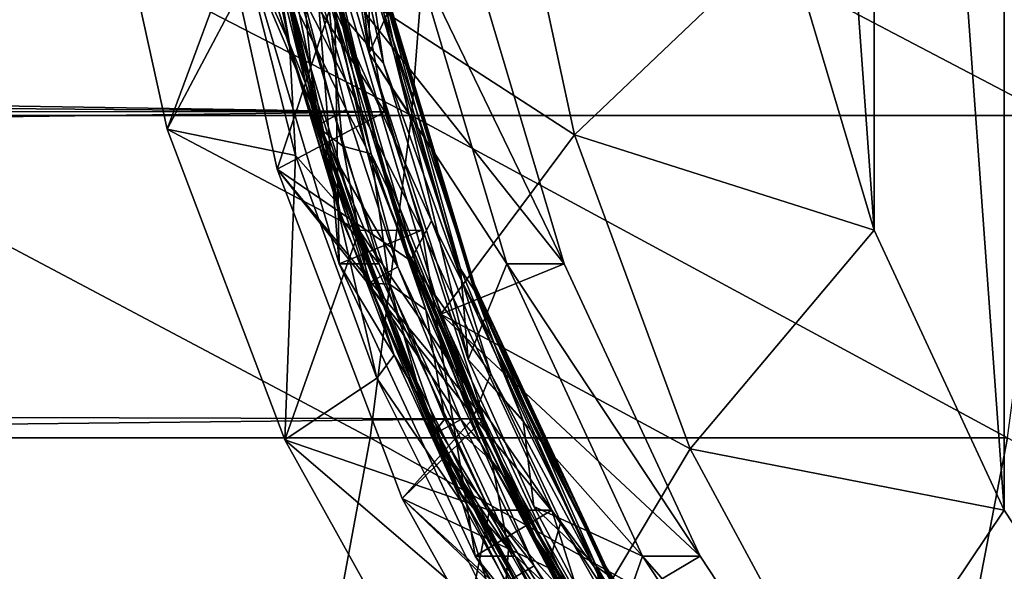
# Model space of a CAD drawing. Header units: metres. Extents: x -31 to 167, y -24 to 31.
# Tile 136 of 155: x 135.99 to 141.09, y -5.69 to -2.84. Entities that reach past the tile are written whole.
import ezdxf

# ---------------------------------------------------------------- set-up
doc = ezdxf.new("R2010")
doc.units = ezdxf.units.M
doc.layers.add('solid_12_381_042_XXX', color=7, linetype='CONTINUOUS')

msp = doc.modelspace()

# ---------------------------------------------------------------- linework, layer by layer
at = {"layer": 'solid_12_381_042_XXX'}
for points in [[(141.085266, -5.375212, 94.273827), (140.411819, 3.927416, 94.093376), (141.085388, 5.375432, 94.273865)], [(141.959229, -6.702368, 94.508011), (141.085266, -5.375212, 94.273827), (141.085388, 5.375432, 94.273865)], [(140.411713, -3.927149, 94.093353), (139.95433, 2.392269, 93.970795), (140.411819, 3.927416, 94.093376)], [(141.085266, -5.375212, 94.273827), (140.411713, -3.927149, 94.093353), (140.411819, 3.927416, 94.093376)], [(140.411713, -3.927149, 94.093353), (139.954285, -2.392017, 93.970779), (139.95433, 2.392269, 93.970795)], [(137.164703, -2.497958, 102.592567), (137.64241, -4.100938, 102.720566), (137.38063, -0.802565, 102.650421)], [(137.64241, -4.100938, 102.720566), (137.611969, -2.392017, 102.71241), (137.38063, -0.802565, 102.650421)], [(137.117996, -1.245599, 101.513351), (137.414352, -2.918474, 101.61834), (137.201569, -1.914808, 101.591293)], [(137.135513, -1.502804, 101.477966), (137.414352, -2.918474, 101.61834), (137.117996, -1.245599, 101.513351)], [(137.909149, -2.907757, 99.760582), (137.800537, -2.595196, 99.770561), (137.613907, -1.229963, 99.655807)], [(137.909149, -2.907757, 99.760582), (137.613907, -1.229963, 99.655807), (137.856995, -2.614281, 99.696716)], [(137.647858, -1.649034, 99.504868), (137.512909, -1.363314, 99.391953), (137.797638, -3.010381, 99.480621)], [(138.031784, -2.498149, 99.356728), (137.797638, -3.010381, 99.480621), (137.512909, -1.363314, 99.391953)], [(137.135513, -1.502804, 101.477966), (137.203201, -2.125988, 101.473877), (137.384872, -2.961082, 101.535271)], [(137.135513, -1.502804, 101.477966), (137.384872, -2.961082, 101.535271), (137.468857, -3.170849, 101.592758)], [(137.135513, -1.502804, 101.477966), (137.468857, -3.170849, 101.592758), (137.414352, -2.918474, 101.61834)], [(37.399574, -1.722441, 96.489632), (137.56694, -1.671417, 96.486198), (137.877472, -3.314482, 96.65004)], [(134.654114, -3.333016, 115.896492), (138.015991, -3.333016, 115.829559), (134.777191, -1.665183, 115.917656)], [(138.015991, -3.333016, 115.829559), (138.146347, -1.665183, 115.850395), (134.777191, -1.665183, 115.917656)], [(137.877472, -3.314482, 96.65004), (137.56694, -1.671417, 96.486198), (136.927841, -1.825897, 98.957397)], [(137.795013, -2.491165, 99.557106), (137.647858, -1.649034, 99.504868), (137.797638, -3.010381, 99.480621)], [(138.015991, -3.333016, 115.829559), (141.324127, -3.333016, 115.759171), (138.146347, -1.665183, 115.850395)], [(141.324127, -3.333016, 115.759171), (141.459457, -1.665183, 115.779716), (138.146347, -1.665183, 115.850395)], [(37.292881, -2.465245, 96.551422), (37.399574, -1.722441, 96.489632), (137.877472, -3.314482, 96.65004)], [(137.288422, -2.391787, 103.919815), (136.751038, -3.404319, 103.775826), (136.379959, -1.721196, 103.676392)], [(137.12529, -2.392105, 101.363983), (136.379959, -1.721196, 103.676392), (136.751038, -3.404319, 103.775826)], [(138.494736, -1.73513, 94.287994), (138.859268, -3.43233, 94.385666), (137.660767, -2.655909, 98.066742)], [(139.954285, -2.392017, 93.970779), (138.859268, -3.43233, 94.385666), (138.494736, -1.73513, 94.287994)], [(137.321396, -3.610875, 99.062851), (136.927841, -1.825897, 98.957397), (137.602921, -2.751906, 99.850281)], [(137.877472, -3.314482, 96.65004), (136.927841, -1.825897, 98.957397), (137.321396, -3.610875, 99.062851)], [(137.399323, -1.848312, 100.692108), (137.779282, -3.495367, 100.819077), (137.470505, -2.473116, 100.752304)], [(137.537079, -2.420568, 100.693886), (137.779282, -3.495367, 100.819077), (137.399323, -1.848312, 100.692108)], [(137.185608, -1.926466, 101.632607), (137.201569, -1.914808, 101.591293), (137.574265, -3.502555, 101.715477)], [(137.577805, -3.571519, 101.762871), (137.320206, -2.767365, 101.725319), (137.185608, -1.926466, 101.632607)], [(137.577805, -3.571519, 101.762871), (137.185608, -1.926466, 101.632607), (137.574265, -3.502555, 101.715477)], [(137.414352, -2.918474, 101.61834), (137.574265, -3.502555, 101.715477), (137.201569, -1.914808, 101.591293)], [(137.469391, -1.932263, 100.577545), (137.861053, -3.572836, 100.707611), (137.5746, -2.51322, 100.65995)], [(137.481003, -2.071635, 100.538773), (137.861053, -3.572836, 100.707611), (137.469391, -1.932263, 100.577545)], [(137.481003, -2.071635, 100.538773), (137.582642, -2.7058, 100.543922), (137.806839, -3.531834, 100.616585)], [(137.481003, -2.071635, 100.538773), (137.806839, -3.531834, 100.616585), (137.892807, -3.710745, 100.674156)], [(137.481003, -2.071635, 100.538773), (137.892807, -3.710745, 100.674156), (137.861053, -3.572836, 100.707611)], [(137.384872, -2.961082, 101.535271), (137.203201, -2.125988, 101.473877), (137.12529, -2.392105, 101.363983)], [(137.68222, -2.230837, 99.764931), (137.870972, -3.062518, 99.828026), (137.602921, -2.751906, 99.850281)], [(137.800537, -2.595196, 99.770561), (137.870972, -3.062518, 99.828026), (137.68222, -2.230837, 99.764931)], [(137.288422, -2.391787, 103.919815), (137.745941, -3.927354, 104.042404), (136.751038, -3.404319, 103.775826)], [(137.415985, -3.54049, 101.459854), (137.12529, -2.392105, 101.363983), (136.751038, -3.404319, 103.775826)], [(137.384872, -2.961082, 101.535271), (137.12529, -2.392105, 101.363983), (137.415985, -3.54049, 101.459854)], [(138.069397, -3.927149, 102.834976), (137.745941, -3.927354, 104.042404), (137.288422, -2.391787, 103.919815)], [(137.611969, -2.392017, 102.71241), (138.069397, -3.927149, 102.834976), (137.288422, -2.391787, 103.919815)], [(137.64241, -4.100938, 102.720566), (138.069397, -3.927149, 102.834976), (137.611969, -2.392017, 102.71241)], [(140.411713, -3.927149, 94.093353), (138.859268, -3.43233, 94.385666), (139.954285, -2.392017, 93.970779)], [(137.99614, -4.036456, 100.841621), (137.537079, -2.420568, 100.693886), (137.5746, -2.51322, 100.65995)], [(137.99614, -4.036456, 100.841621), (137.779282, -3.495367, 100.819077), (137.537079, -2.420568, 100.693886)], [(37.148018, -3.200506, 96.635056), (37.292881, -2.465245, 96.551422), (137.877472, -3.314482, 96.65004)], [(137.313187, -2.557482, 100.80291), (137.470505, -2.473116, 100.752304), (137.677124, -3.30139, 100.820137)], [(137.779282, -3.495367, 100.819077), (137.677124, -3.30139, 100.820137), (137.470505, -2.473116, 100.752304)], [(137.660767, -2.655909, 98.066742), (138.806992, -4.100674, 98.373871), (138.329346, -2.497711, 98.245888)], [(138.002991, -3.319235, 99.62545), (137.795013, -2.491165, 99.557106), (137.797638, -3.010381, 99.480621)], [(137.853683, -2.632648, 99.606743), (137.795013, -2.491165, 99.557106), (138.002991, -3.319235, 99.62545)], [(138.329346, -2.497711, 98.245888), (138.806992, -4.100674, 98.373871), (138.031784, -2.498149, 99.356728)], [(137.84935, -4.100873, 101.947792), (137.64241, -4.100938, 102.720566), (137.164703, -2.497958, 102.592567)], [(137.371796, -2.498149, 101.819832), (137.84935, -4.100873, 101.947792), (137.164703, -2.497958, 102.592567)], [(137.320206, -2.767365, 101.725319), (137.653259, -3.869608, 101.819595), (137.371796, -2.498149, 101.819832)], [(137.653259, -3.869608, 101.819595), (137.84935, -4.100873, 101.947792), (137.371796, -2.498149, 101.819832)], [(137.861053, -3.572836, 100.707611), (138.047333, -4.125916, 100.811325), (137.5746, -2.51322, 100.65995)], [(137.99614, -4.036456, 100.841621), (137.5746, -2.51322, 100.65995), (138.047333, -4.125916, 100.811325)], [(138.031784, -2.498149, 99.356728), (138.509338, -4.100873, 99.48468), (137.797638, -3.010381, 99.480621)], [(138.806992, -4.100674, 98.373871), (138.509338, -4.100873, 99.48468), (138.031784, -2.498149, 99.356728)], [(137.524002, -3.388315, 100.871834), (137.313187, -2.557482, 100.80291), (137.677124, -3.30139, 100.820137)], [(137.463852, -2.754104, 100.420113), (137.313187, -2.557482, 100.80291), (137.524002, -3.388315, 100.871834)], [(137.909149, -2.907757, 99.760582), (138.280899, -4.1976, 99.923752), (137.800537, -2.595196, 99.770561)], [(137.800537, -2.595196, 99.770561), (138.280899, -4.1976, 99.923752), (137.870972, -3.062518, 99.828026)], [(137.853683, -2.632648, 99.606743), (138.342789, -4.207574, 99.805939), (137.860428, -2.608248, 99.652214)], [(137.853683, -2.632648, 99.606743), (138.002991, -3.319235, 99.62545), (138.269867, -4.127017, 99.709251)], [(137.853683, -2.632648, 99.606743), (138.269867, -4.127017, 99.709251), (138.340515, -4.236494, 99.761681)], [(137.853683, -2.632648, 99.606743), (138.340515, -4.236494, 99.761681), (138.342789, -4.207574, 99.805939)], [(137.860428, -2.608248, 99.652214), (138.342789, -4.207574, 99.805939), (137.856995, -2.614281, 99.696716)], [(138.342789, -4.207574, 99.805939), (138.33992, -4.211802, 99.850578), (137.856995, -2.614281, 99.696716)], [(137.909149, -2.907757, 99.760582), (137.856995, -2.614281, 99.696716), (138.33992, -4.211802, 99.850578)], [(137.660767, -2.655909, 98.066742), (138.168655, -4.360475, 98.202827), (138.806992, -4.100674, 98.373871)], [(138.859268, -3.43233, 94.385666), (138.168655, -4.360475, 98.202827), (137.660767, -2.655909, 98.066742)], [(137.321396, -3.610875, 99.062851), (137.602921, -2.751906, 99.850281), (138.010941, -4.082847, 99.972305)], [(137.582642, -2.7058, 100.543922), (137.463852, -2.754104, 100.420113), (137.661118, -3.491168, 100.484093)], [(137.806839, -3.531834, 100.616585), (137.582642, -2.7058, 100.543922), (137.661118, -3.491168, 100.484093)], [(138.120193, -3.878307, 99.907173), (138.010941, -4.082847, 99.972305), (137.602921, -2.751906, 99.850281)], [(137.870972, -3.062518, 99.828026), (138.120193, -3.878307, 99.907173), (137.602921, -2.751906, 99.850281)], [(137.577805, -3.571519, 101.762871), (137.653259, -3.869608, 101.819595), (137.320206, -2.767365, 101.725319)], [(137.463852, -2.754104, 100.420113), (137.524002, -3.388315, 100.871834), (137.661118, -3.491168, 100.484093)], [(137.414352, -2.918474, 101.61834), (137.936874, -4.495245, 101.782463), (137.574265, -3.502555, 101.715477)], [(137.468857, -3.170849, 101.592758), (137.936874, -4.495245, 101.782463), (137.414352, -2.918474, 101.61834)], [(138.431931, -4.489303, 99.924843), (138.280899, -4.1976, 99.923752), (137.909149, -2.907757, 99.760582)], [(138.431931, -4.489303, 99.924843), (137.909149, -2.907757, 99.760582), (138.33992, -4.211802, 99.850578)], [(137.626373, -3.778132, 101.612434), (137.384872, -2.961082, 101.535271), (137.415985, -3.54049, 101.459854)], [(137.468857, -3.170849, 101.592758), (137.384872, -2.961082, 101.535271), (137.626373, -3.778132, 101.612434)], [(138.002991, -3.319235, 99.62545), (137.797638, -3.010381, 99.480621), (138.309769, -4.595038, 99.6297)], [(138.509338, -4.100873, 99.48468), (138.309769, -4.595038, 99.6297), (137.797638, -3.010381, 99.480621)], [(138.280899, -4.1976, 99.923752), (138.120193, -3.878307, 99.907173), (137.870972, -3.062518, 99.828026)], [(36.750622, -4.621458, 96.862953), (37.148018, -3.200506, 96.635056), (137.877472, -3.314482, 96.65004)], [(137.468857, -3.170849, 101.592758), (137.626373, -3.778132, 101.612434), (137.925629, -4.572716, 101.704674)], [(137.468857, -3.170849, 101.592758), (137.925629, -4.572716, 101.704674), (138.024719, -4.733799, 101.765518)], [(137.468857, -3.170849, 101.592758), (138.024719, -4.733799, 101.765518), (137.936874, -4.495245, 101.782463)], [(137.524002, -3.388315, 100.871834), (137.677124, -3.30139, 100.820137), (137.945404, -4.116667, 100.904419)], [(137.779282, -3.495367, 100.819077), (137.945404, -4.116667, 100.904419), (137.677124, -3.30139, 100.820137)], [(36.750622, -4.621458, 96.862953), (137.877472, -3.314482, 96.65004), (138.392242, -4.902415, 96.9189)], [(134.451752, -5.000659, 115.862411), (137.801407, -5.000659, 115.796013), (134.654114, -3.333016, 115.896492)], [(137.801407, -5.000659, 115.796013), (138.015991, -3.333016, 115.829559), (134.654114, -3.333016, 115.896492)], [(138.392242, -4.902415, 96.9189), (137.877472, -3.314482, 96.65004), (137.321396, -3.610875, 99.062851)], [(137.801407, -5.000659, 115.796013), (141.101303, -5.000659, 115.726089), (138.015991, -3.333016, 115.829559)], [(138.269867, -4.127017, 99.709251), (138.002991, -3.319235, 99.62545), (138.309769, -4.595038, 99.6297)], [(141.101303, -5.000659, 115.726089), (141.324127, -3.333016, 115.759171), (138.015991, -3.333016, 115.829559)], [(137.745941, -3.927354, 104.042404), (137.360336, -5.011495, 103.939079), (136.751038, -3.404319, 103.775826)], [(137.415985, -3.54049, 101.459854), (136.751038, -3.404319, 103.775826), (137.360336, -5.011495, 103.939079)], [(137.79393, -4.200201, 100.95636), (137.524002, -3.388315, 100.871834), (137.945404, -4.116667, 100.904419)], [(137.661118, -3.491168, 100.484093), (137.524002, -3.388315, 100.871834), (137.79393, -4.200201, 100.95636)], [(138.859268, -3.43233, 94.385666), (139.458847, -5.058321, 94.546326), (138.168655, -4.360475, 98.202827)], [(140.411713, -3.927149, 94.093353), (139.458847, -5.058321, 94.546326), (138.859268, -3.43233, 94.385666)], [(137.936874, -4.495245, 101.782463), (138.163666, -5.017184, 101.896515), (137.574265, -3.502555, 101.715477)], [(137.577805, -3.571519, 101.762871), (137.574265, -3.502555, 101.715477), (138.163666, -5.017184, 101.896515)], [(137.661118, -3.491168, 100.484093), (137.79393, -4.200201, 100.95636), (137.902237, -4.205002, 100.559402)], [(137.806839, -3.531834, 100.616585), (137.661118, -3.491168, 100.484093), (137.902237, -4.205002, 100.559402)], [(137.779282, -3.495367, 100.819077), (138.373749, -5.027083, 101.001671), (137.945404, -4.116667, 100.904419)], [(137.99614, -4.036456, 100.841621), (138.373749, -5.027083, 101.001671), (137.779282, -3.495367, 100.819077)], [(137.836945, -4.692708, 101.589798), (137.415985, -3.54049, 101.459854), (137.360336, -5.011495, 103.939079)], [(137.626373, -3.778132, 101.612434), (137.415985, -3.54049, 101.459854), (137.836945, -4.692708, 101.589798)], [(138.090836, -4.339099, 100.704956), (137.806839, -3.531834, 100.616585), (137.902237, -4.205002, 100.559402)], [(137.892807, -3.710745, 100.674156), (137.806839, -3.531834, 100.616585), (138.090836, -4.339099, 100.704956)], [(138.341415, -4.893425, 100.060852), (137.321396, -3.610875, 99.062851), (138.010941, -4.082847, 99.972305)], [(138.341415, -4.893425, 100.060852), (137.967484, -5.315123, 99.23597), (137.321396, -3.610875, 99.062851)], [(138.392242, -4.902415, 96.9189), (137.321396, -3.610875, 99.062851), (137.967484, -5.315123, 99.23597)], [(138.183823, -5.098042, 101.948524), (137.653259, -3.869608, 101.819595), (137.577805, -3.571519, 101.762871)], [(138.183823, -5.098042, 101.948524), (137.577805, -3.571519, 101.762871), (138.163666, -5.017184, 101.896515)], [(137.861053, -3.572836, 100.707611), (138.465408, -5.095439, 100.892754), (138.047333, -4.125916, 100.811325)], [(137.892807, -3.710745, 100.674156), (138.465408, -5.095439, 100.892754), (137.861053, -3.572836, 100.707611)], [(137.892807, -3.710745, 100.674156), (138.090836, -4.339099, 100.704956), (138.431732, -5.119218, 100.808098)], [(137.892807, -3.710745, 100.674156), (138.431732, -5.119218, 100.808098), (138.51564, -5.227393, 100.864105)], [(137.892807, -3.710745, 100.674156), (138.51564, -5.227393, 100.864105), (138.465408, -5.095439, 100.892754)], [(137.925629, -4.572716, 101.704674), (137.626373, -3.778132, 101.612434), (137.836945, -4.692708, 101.589798)], [(137.653259, -3.869608, 101.819595), (138.263947, -5.281622, 101.988495), (137.84935, -4.100873, 101.947792)], [(138.183823, -5.098042, 101.948524), (138.263947, -5.281622, 101.988495), (137.653259, -3.869608, 101.819595)], [(138.120193, -3.878307, 99.907173), (138.426697, -4.670198, 100.00135), (138.010941, -4.082847, 99.972305)], [(138.280899, -4.1976, 99.923752), (138.426697, -4.670198, 100.00135), (138.120193, -3.878307, 99.907173)], [(137.745941, -3.927354, 104.042404), (138.419434, -5.375204, 104.222862), (137.360336, -5.011495, 103.939079)], [(137.64241, -4.100938, 102.720566), (138.345734, -5.612942, 102.909027), (138.069397, -3.927149, 102.834976)], [(138.069397, -3.927149, 102.834976), (138.742966, -5.375212, 103.015457), (137.745941, -3.927354, 104.042404)], [(138.742966, -5.375212, 103.015457), (138.419434, -5.375204, 104.222862), (137.745941, -3.927354, 104.042404)], [(138.345734, -5.612942, 102.909027), (138.742966, -5.375212, 103.015457), (138.069397, -3.927149, 102.834976)], [(141.085266, -5.375212, 94.273827), (139.458847, -5.058321, 94.546326), (140.411713, -3.927149, 94.093353)], [(137.99614, -4.036456, 100.841621), (138.047333, -4.125916, 100.811325), (138.368286, -4.898163, 100.909073)], [(138.659424, -5.521708, 101.042015), (137.99614, -4.036456, 100.841621), (138.368286, -4.898163, 100.909073)], [(138.659424, -5.521708, 101.042015), (138.373749, -5.027083, 101.001671), (137.99614, -4.036456, 100.841621)], [(137.84935, -4.100873, 101.947792), (138.552567, -5.612618, 102.136223), (137.64241, -4.100938, 102.720566)], [(138.552567, -5.612618, 102.136223), (138.345734, -5.612942, 102.909027), (137.64241, -4.100938, 102.720566)], [(137.79393, -4.200201, 100.95636), (137.945404, -4.116667, 100.904419), (138.270767, -4.905265, 101.003578)], [(138.263947, -5.281622, 101.988495), (138.552567, -5.612618, 102.136223), (137.84935, -4.100873, 101.947792)], [(138.373749, -5.027083, 101.001671), (138.270767, -4.905265, 101.003578), (137.945404, -4.116667, 100.904419)], [(138.337189, -4.890671, 100.071663), (138.341415, -4.893425, 100.060852), (138.010941, -4.082847, 99.972305)], [(138.337189, -4.890671, 100.071663), (138.010941, -4.082847, 99.972305), (138.426697, -4.670198, 100.00135)], [(138.465408, -5.095439, 100.892754), (138.368286, -4.898163, 100.909073), (138.047333, -4.125916, 100.811325)], [(138.168655, -4.360475, 98.202827), (139.510315, -5.612723, 98.562325), (138.806992, -4.100674, 98.373871)], [(138.59433, -4.911614, 99.808067), (138.269867, -4.127017, 99.709251), (138.309769, -4.595038, 99.6297)], [(138.340515, -4.236494, 99.761681), (138.269867, -4.127017, 99.709251), (138.59433, -4.911614, 99.808067)], [(138.509338, -4.100873, 99.48468), (139.212555, -5.612618, 99.673111), (138.309769, -4.595038, 99.6297)], [(138.806992, -4.100674, 98.373871), (139.510315, -5.612723, 98.562325), (138.509338, -4.100873, 99.48468)], [(139.510315, -5.612723, 98.562325), (139.212555, -5.612618, 99.673111), (138.509338, -4.100873, 99.48468)], [(138.121445, -4.988595, 101.055809), (137.79393, -4.200201, 100.95636), (138.270767, -4.905265, 101.003578)], [(137.902237, -4.205002, 100.559402), (137.79393, -4.200201, 100.95636), (138.121445, -4.988595, 101.055809)], [(137.902237, -4.205002, 100.559402), (138.121445, -4.988595, 101.055809), (138.189056, -4.903004, 100.646767)], [(138.090836, -4.339099, 100.704956), (137.902237, -4.205002, 100.559402), (138.189056, -4.903004, 100.646767)], [(138.431931, -4.489303, 99.924843), (138.961685, -5.667327, 100.128586), (138.280899, -4.1976, 99.923752)], [(138.280899, -4.1976, 99.923752), (138.961685, -5.667327, 100.128586), (138.426697, -4.670198, 100.00135)], [(138.342789, -4.207574, 99.805939), (139.025208, -5.67399, 100.011215), (138.33992, -4.211802, 99.850578)], [(139.025208, -5.67399, 100.011215), (138.664612, -4.976242, 99.949211), (138.33992, -4.211802, 99.850578)], [(138.431931, -4.489303, 99.924843), (138.33992, -4.211802, 99.850578), (138.664612, -4.976242, 99.949211)], [(138.340515, -4.236494, 99.761681), (139.025208, -5.67399, 100.011215), (138.342789, -4.207574, 99.805939)], [(138.340515, -4.236494, 99.761681), (138.59433, -4.911614, 99.808067), (138.97345, -5.665526, 99.921165)], [(138.340515, -4.236494, 99.761681), (138.97345, -5.665526, 99.921165), (139.028152, -5.70647, 99.968369)], [(138.340515, -4.236494, 99.761681), (139.028152, -5.70647, 99.968369), (139.025208, -5.67399, 100.011215)], [(138.431732, -5.119218, 100.808098), (138.090836, -4.339099, 100.704956), (138.189056, -4.903004, 100.646767)], [(138.168655, -4.360475, 98.202827), (138.916092, -5.967142, 98.403107), (139.510315, -5.612723, 98.562325)], [(139.458847, -5.058321, 94.546326), (138.916092, -5.967142, 98.403107), (138.168655, -4.360475, 98.202827)], [(137.936874, -4.495245, 101.782463), (138.655273, -5.936811, 101.997139), (138.163666, -5.017184, 101.896515)], [(138.024719, -4.733799, 101.765518), (138.655273, -5.936811, 101.997139), (137.936874, -4.495245, 101.782463)], [(139.151703, -5.934994, 100.139946), (138.961685, -5.667327, 100.128586), (138.431931, -4.489303, 99.924843)], [(138.431931, -4.489303, 99.924843), (138.664612, -4.976242, 99.949211), (139.044937, -5.716517, 100.062531)], [(139.151703, -5.934994, 100.139946), (138.431931, -4.489303, 99.924843), (139.044937, -5.716517, 100.062531)], [(138.280945, -5.339918, 101.811508), (137.925629, -4.572716, 101.704674), (137.836945, -4.692708, 101.589798)], [(138.024719, -4.733799, 101.765518), (137.925629, -4.572716, 101.704674), (138.280945, -5.339918, 101.811508)], [(36.18565, -6.05273, 97.187523), (36.750622, -4.621458, 96.862953), (138.392242, -4.902415, 96.9189)], [(138.59433, -4.911614, 99.808067), (138.309769, -4.595038, 99.6297), (138.648926, -5.35625, 99.726288)], [(139.212555, -5.612618, 99.673111), (138.648926, -5.35625, 99.726288), (138.309769, -4.595038, 99.6297)], [(138.337189, -4.890671, 100.071663), (138.426697, -4.670198, 100.00135), (138.789658, -5.435228, 100.110222)], [(138.961685, -5.667327, 100.128586), (138.789658, -5.435228, 100.110222), (138.426697, -4.670198, 100.00135)], [(138.474594, -5.968086, 101.7799), (137.836945, -4.692708, 101.589798), (137.360336, -5.011495, 103.939079)], [(138.280945, -5.339918, 101.811508), (137.836945, -4.692708, 101.589798), (138.474594, -5.968086, 101.7799)], [(138.024719, -4.733799, 101.765518), (138.280945, -5.339918, 101.811508), (138.689453, -6.075235, 101.932411)], [(138.024719, -4.733799, 101.765518), (138.689453, -6.075235, 101.932411), (138.77533, -6.161485, 101.988754)], [(138.024719, -4.733799, 101.765518), (138.77533, -6.161485, 101.988754), (138.655273, -5.936811, 101.997139)], [(138.341415, -4.893425, 100.060852), (138.73053, -5.675605, 100.165115), (137.967484, -5.315123, 99.23597)], [(138.72171, -5.670303, 100.186485), (138.341415, -4.893425, 100.060852), (138.337189, -4.890671, 100.071663)], [(138.72171, -5.670303, 100.186485), (138.337189, -4.890671, 100.071663), (138.789658, -5.435228, 100.110222)], [(138.72171, -5.670303, 100.186485), (138.73053, -5.675605, 100.165115), (138.341415, -4.893425, 100.060852)], [(36.18565, -6.05273, 97.187523), (138.392242, -4.902415, 96.9189), (139.108139, -6.408076, 97.284027)], [(139.108139, -6.408076, 97.284027), (138.392242, -4.902415, 96.9189), (137.967484, -5.315123, 99.23597)], [(138.189056, -4.903004, 100.646767), (138.121445, -4.988595, 101.055809), (138.518784, -5.578108, 100.745216)], [(138.121445, -4.988595, 101.055809), (138.270767, -4.905265, 101.003578), (138.650986, -5.662295, 101.11702)], [(138.431732, -5.119218, 100.808098), (138.189056, -4.903004, 100.646767), (138.518784, -5.578108, 100.745216)], [(138.373749, -5.027083, 101.001671), (138.650986, -5.662295, 101.11702), (138.270767, -4.905265, 101.003578)], [(138.465408, -5.095439, 100.892754), (138.745667, -5.646069, 101.02169), (138.368286, -4.898163, 100.909073)], [(138.659424, -5.521708, 101.042015), (138.368286, -4.898163, 100.909073), (138.745667, -5.646069, 101.02169)], [(138.97345, -5.665526, 99.921165), (138.59433, -4.911614, 99.808067), (138.648926, -5.35625, 99.726288)], [(138.504272, -5.748538, 101.169868), (138.121445, -4.988595, 101.055809), (138.650986, -5.662295, 101.11702)], [(138.518784, -5.578108, 100.745216), (138.121445, -4.988595, 101.055809), (138.504272, -5.748538, 101.169868)], [(139.025208, -5.67399, 100.011215), (139.044937, -5.716517, 100.062531), (138.664612, -4.976242, 99.949211)], [(134.161423, -6.666931, 115.816582), (137.493118, -6.666931, 115.750961), (134.451752, -5.000659, 115.862411)], [(137.493118, -6.666931, 115.750961), (137.801407, -5.000659, 115.796013), (134.451752, -5.000659, 115.862411)], [(138.419434, -5.375204, 104.222862), (138.194122, -6.506584, 104.162491), (137.360336, -5.011495, 103.939079)], [(138.474594, -5.968086, 101.7799), (137.360336, -5.011495, 103.939079), (138.194122, -6.506584, 104.162491)], [(137.493118, -6.666931, 115.750961), (140.78096, -6.666931, 115.681717), (137.801407, -5.000659, 115.796013)], [(140.78096, -6.666931, 115.681717), (141.101303, -5.000659, 115.726089), (137.801407, -5.000659, 115.796013)], [(138.655273, -5.936811, 101.997139), (138.958588, -6.428287, 102.131767), (138.163666, -5.017184, 101.896515)], [(138.183823, -5.098042, 101.948524), (138.163666, -5.017184, 101.896515), (138.958588, -6.428287, 102.131767)], [(138.373749, -5.027083, 101.001671), (139.160721, -6.427649, 101.23455), (138.650986, -5.662295, 101.11702)], [(138.659424, -5.521708, 101.042015), (139.160721, -6.427649, 101.23455), (138.373749, -5.027083, 101.001671)], [(140.78096, -6.666931, 115.681717), (143.998825, -6.666931, 115.609268), (141.101303, -5.000659, 115.726089)], [(138.465408, -5.095439, 100.892754), (139.262222, -6.488246, 101.128304), (138.745667, -5.646069, 101.02169)], [(138.51564, -5.227393, 100.864105), (139.262222, -6.488246, 101.128304), (138.465408, -5.095439, 100.892754)], [(139.458847, -5.058321, 94.546326), (140.279495, -6.575198, 94.76622), (138.916092, -5.967142, 98.403107)], [(141.085266, -5.375212, 94.273827), (140.279495, -6.575198, 94.76622), (139.458847, -5.058321, 94.546326)], [(138.183823, -5.098042, 101.948524), (138.983994, -6.494924, 102.185097), (138.263947, -5.281622, 101.988495)], [(138.183823, -5.098042, 101.948524), (138.958588, -6.428287, 102.131767), (138.983994, -6.494924, 102.185097)], [(138.826355, -5.866384, 100.925339), (138.431732, -5.119218, 100.808098), (138.518784, -5.578108, 100.745216)], [(138.51564, -5.227393, 100.864105), (138.431732, -5.119218, 100.808098), (138.826355, -5.866384, 100.925339)], [(138.51564, -5.227393, 100.864105), (138.826355, -5.866384, 100.925339), (139.275452, -6.583407, 101.057289)], [(138.51564, -5.227393, 100.864105), (139.275452, -6.583407, 101.057289), (139.332214, -6.615874, 101.105034)], [(138.51564, -5.227393, 100.864105), (139.332214, -6.615874, 101.105034), (139.262222, -6.488246, 101.128304)], [(138.263947, -5.281622, 101.988495), (138.983994, -6.494924, 102.185097), (138.552567, -5.612618, 102.136223)], [(139.17601, -6.424848, 100.284485), (138.851685, -6.900627, 99.472893), (137.967484, -5.315123, 99.23597)], [(139.108139, -6.408076, 97.284027), (137.967484, -5.315123, 99.23597), (138.851685, -6.900627, 99.472893)], [(138.73053, -5.675605, 100.165115), (139.17601, -6.424848, 100.284485), (137.967484, -5.315123, 99.23597)], [(138.689453, -6.075235, 101.932411), (138.280945, -5.339918, 101.811508), (138.474594, -5.968086, 101.7799)], [(138.419434, -5.375204, 104.222862), (139.293701, -6.702749, 104.457123), (138.194122, -6.506584, 104.162491)], [(138.345734, -5.612942, 102.909027), (139.258408, -6.998779, 103.153572), (138.742966, -5.375212, 103.015457)], [(139.616928, -6.702368, 103.249634), (139.293701, -6.702749, 104.457123), (138.419434, -5.375204, 104.222862)], [(138.742966, -5.375212, 103.015457), (139.616928, -6.702368, 103.249634), (138.419434, -5.375204, 104.222862)], [(138.97345, -5.665526, 99.921165), (138.648926, -5.35625, 99.726288), (139.043182, -6.093949, 99.837517)], [(139.212555, -5.612618, 99.673111), (139.043182, -6.093949, 99.837517), (138.648926, -5.35625, 99.726288)], [(139.258408, -6.998779, 103.153572), (139.616928, -6.702368, 103.249634), (138.742966, -5.375212, 103.015457)], [(141.959229, -6.702368, 94.508011), (140.279495, -6.575198, 94.76622), (141.085266, -5.375212, 94.273827)], [(138.72171, -5.670303, 100.186485), (138.789658, -5.435228, 100.110222), (139.206589, -6.169267, 100.233421)], [(138.961685, -5.667327, 100.128586), (139.206589, -6.169267, 100.233421), (138.789658, -5.435228, 100.110222)], [(138.659424, -5.521708, 101.042015), (138.745667, -5.646069, 101.02169), (139.174515, -6.36095, 101.148056)], [(139.518387, -6.885587, 101.294518), (138.659424, -5.521708, 101.042015), (139.174515, -6.36095, 101.148056)], [(139.518387, -6.885587, 101.294518), (139.160721, -6.427649, 101.23455), (138.659424, -5.521708, 101.042015)], [(138.518784, -5.578108, 100.745216), (138.504272, -5.748538, 101.169868), (138.887939, -6.224969, 100.854164)], [(138.826355, -5.866384, 100.925339), (138.518784, -5.578108, 100.745216), (138.887939, -6.224969, 100.854164)], [(138.552567, -5.612618, 102.136223), (139.465164, -6.998419, 102.380753), (138.345734, -5.612942, 102.909027)], [(139.465164, -6.998419, 102.380753), (139.258408, -6.998779, 103.153572), (138.345734, -5.612942, 102.909027)], [(139.051987, -6.593816, 102.203583), (139.465164, -6.998419, 102.380753), (138.552567, -5.612618, 102.136223)], [(138.983994, -6.494924, 102.185097), (139.051987, -6.593816, 102.203583), (138.552567, -5.612618, 102.136223)], [(139.262222, -6.488246, 101.128304), (139.174515, -6.36095, 101.148056), (138.745667, -5.646069, 101.02169)], [(138.916092, -5.967142, 98.403107), (140.422897, -6.998526, 98.806854), (139.510315, -5.612723, 98.562325)], [(139.212555, -5.612618, 99.673111), (140.125153, -6.998419, 99.917641), (139.043182, -6.093949, 99.837517)], [(140.422897, -6.998526, 98.806854), (140.125153, -6.998419, 99.917641), (139.212555, -5.612618, 99.673111)], [(139.510315, -5.612723, 98.562325), (140.422897, -6.998526, 98.806854), (139.212555, -5.612618, 99.673111)], [(138.504272, -5.748538, 101.169868), (138.650986, -5.662295, 101.11702), (139.08252, -6.384092, 101.244118)], [(139.160721, -6.427649, 101.23455), (139.08252, -6.384092, 101.244118), (138.650986, -5.662295, 101.11702)], [(139.162277, -6.41725, 100.316154), (138.73053, -5.675605, 100.165115), (138.72171, -5.670303, 100.186485)], [(139.162277, -6.41725, 100.316154), (138.72171, -5.670303, 100.186485), (139.206589, -6.169267, 100.233421)], [(139.162277, -6.41725, 100.316154), (139.17601, -6.424848, 100.284485), (138.73053, -5.675605, 100.165115)], [(139.151703, -5.934994, 100.139946), (139.838577, -7.019449, 100.385933), (138.961685, -5.667327, 100.128586)], [(138.961685, -5.667327, 100.128586), (139.838577, -7.019449, 100.385933), (139.206589, -6.169267, 100.233421)], [(139.408051, -6.39161, 100.049179), (138.97345, -5.665526, 99.921165), (139.043182, -6.093949, 99.837517)], [(139.028152, -5.70647, 99.968369), (138.97345, -5.665526, 99.921165), (139.408051, -6.39161, 100.049179)], [(139.025208, -5.67399, 100.011215), (139.903961, -7.023234, 100.269112), (139.044937, -5.716517, 100.062531)], [(139.028152, -5.70647, 99.968369), (139.903961, -7.023234, 100.269112), (139.025208, -5.67399, 100.011215)]]:
    msp.add_3dface(points, dxfattribs=at)

doc.saveas('drawing.dxf')
